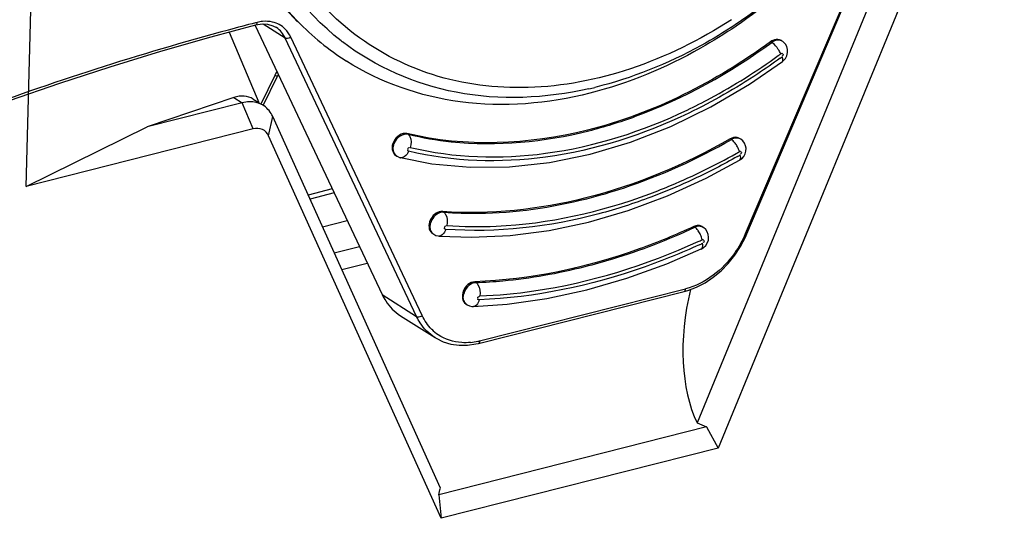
# Model space of a CAD drawing. Header units: millimetres. Extents: x 0 to 420, y 0 to 297.
# Tile 79 of 136: x 355.7 to 358.08, y 104.75 to 105.96. Entities that reach past the tile are written whole.
import ezdxf

# ---------------------------------------------------------------- set-up
doc = ezdxf.new("R2010")
doc.units = ezdxf.units.MM
doc.header["$LTSCALE"] = 23.1
doc.layers.get('0').update_dxf_attribs({"linetype": 'CONTINUOUS'})

msp = doc.modelspace()

# ---------------------------------------------------------------- linework, layer by layer
at = {"color": 7, "linetype": 'Continuous'}
for p, q in [((355.7112, 105.5535), (355.7615, 107.4224)), ((358.0104, 106.6305), (357.3329, 104.982)), ((358.0753, 106.603), (357.3842, 104.9214)), ((357.453, 105.4388), (357.8841, 106.454)), ((357.8661, 106.4207), (357.4494, 105.4391)), ((356.1587, 105.9154), (356.2668, 105.9442)), ((356.2648, 105.9432), (356.5717, 105.2924)), ((356.2699, 105.9503), (356.2655, 105.9491)), ((356.2699, 105.9503), (356.2655, 105.9492)), ((356.3377, 105.9125), (356.2845, 105.9463)), ((356.202, 105.9269), (356.2736, 105.7565)), ((356.3161, 105.9377), (356.3155, 105.9381)), ((356.4948, 105.93), (356.4939, 105.9306)), ((356.4949, 105.9302), (356.494, 105.9308)), ((356.6551, 105.2394), (356.3377, 105.9125)), ((356.6683, 105.2418), (356.3508, 105.9149)), ((357.5133, 105.902), (357.5105, 105.9037)), ((357.5388, 105.9048), (357.536, 105.9066)), ((356.3122, 105.8221), (356.2783, 105.7526)), ((356.2845, 105.7495), (356.319, 105.8204)), ((356.2136, 105.7688), (356.0035, 105.6977)), ((356.2337, 105.7561), (356.0035, 105.6977)), ((356.2136, 105.7688), (356.2337, 105.7561)), ((356.2604, 105.6929), (356.2337, 105.7561)), ((356.2601, 105.765), (356.2736, 105.7565)), ((356.2972, 105.6762), (356.3073, 105.7228)), ((356.7125, 104.8245), (356.3073, 105.7228)), ((355.7112, 105.5535), (356.0035, 105.6977)), ((356.2604, 105.6929), (355.7112, 105.5535)), ((356.6343, 105.6799), (356.6315, 105.6816)), ((356.7143, 104.7514), (356.2972, 105.6762)), ((357.4159, 105.6672), (357.4131, 105.669)), ((357.4382, 105.6681), (357.4354, 105.6699)), ((357.4384, 105.668), (357.4382, 105.6681)), ((356.6008, 105.6347), (356.5996, 105.6378)), ((356.6047, 105.6287), (356.6075, 105.627)), ((356.6135, 105.6241), (356.6158, 105.6234)), ((356.4513, 105.5476), (356.393, 105.5328)), ((356.4558, 105.538), (356.3974, 105.5232)), ((356.7203, 105.4914), (356.7175, 105.4932)), ((356.4276, 105.4562), (356.4873, 105.4714)), ((356.6937, 105.4399), (356.6965, 105.4381)), ((357.3276, 105.4551), (357.3248, 105.4569)), ((357.3477, 105.4548), (357.3449, 105.4566)), ((357.3478, 105.4547), (357.3477, 105.4548)), ((356.6965, 105.4381), (356.7018, 105.4355)), ((356.4559, 105.3934), (356.5168, 105.4088)), ((356.4742, 105.3528), (356.5358, 105.3684)), ((356.7955, 105.3231), (356.7983, 105.3214)), ((356.8043, 105.1743), (357.3019, 105.3)), ((356.8074, 105.1804), (357.305, 105.3062)), ((356.5717, 105.2924), (356.6551, 105.2394)), ((356.7739, 105.2698), (356.7768, 105.2679)), ((356.7768, 105.2679), (356.7828, 105.2651)), ((356.7929, 105.2637), (356.7928, 105.2637)), ((356.616, 105.2413), (356.6995, 105.1883)), ((357.3559, 104.9725), (356.7087, 104.8083)), ((357.3559, 104.9725), (357.3842, 104.9214)), ((357.3842, 104.9214), (356.7143, 104.7514)), ((356.7087, 104.8083), (356.7143, 104.7514))]:
    msp.add_line(p, q, dxfattribs=at)
for points in [[(356.2668, 105.9442), (356.2815, 105.9465), (356.295, 105.9458), (356.3076, 105.9422), (356.3161, 105.9377)], [(355.5619, 105.7219), (355.6708, 105.7616), (355.7926, 105.8037), (355.9146, 105.8433), (356.0366, 105.8806), (356.1587, 105.9154)], [(357.5391, 105.8556), (357.5412, 105.8574), (357.5463, 105.863), (357.5499, 105.8699), (357.5517, 105.8774), (357.5516, 105.8851), (357.5497, 105.8919), (357.5463, 105.8979), (357.5411, 105.9033), (357.5389, 105.9048)], [(357.2696, 105.699), (357.3657, 105.746), (357.4597, 105.8013), (357.5391, 105.8557)], [(356.6158, 105.6235), (356.6922, 105.6088), (356.7846, 105.6003), (356.8796, 105.6013), (356.9763, 105.6117), (357.0741, 105.6316), (357.1721, 105.6608), (357.2696, 105.699)], [(357.4357, 105.617), (357.4409, 105.6207), (357.4456, 105.626), (357.449, 105.6322), (357.451, 105.6391), (357.4513, 105.6459), (357.4502, 105.6523), (357.4474, 105.6586), (357.4435, 105.6638), (357.4385, 105.6679)], [(356.6072, 105.6271), (356.6079, 105.6267), (356.6135, 105.6241)], [(357.1659, 105.4956), (357.261, 105.5311), (357.3552, 105.574), (357.4357, 105.617)], [(356.7095, 105.4338), (356.7876, 105.4312), (356.8808, 105.4355), (356.9753, 105.4476), (357.0705, 105.4677), (357.1659, 105.4956)], [(357.3429, 105.4025), (357.3484, 105.4058), (357.3536, 105.4108), (357.3576, 105.417), (357.3601, 105.424), (357.3608, 105.4309), (357.36, 105.4374), (357.3575, 105.4442), (357.3536, 105.4498), (357.3486, 105.4542), (357.3479, 105.4547)], [(356.7018, 105.4355), (356.7074, 105.434), (356.7095, 105.4338)], [(357.3019, 105.3), (357.3102, 105.3023), (357.3313, 105.3103), (357.352, 105.321), (357.3719, 105.3343), (357.3908, 105.35), (357.4082, 105.3678), (357.424, 105.3875), (357.4378, 105.4087), (357.4496, 105.431), (357.453, 105.4388)], [(356.7928, 105.2637), (356.874, 105.2694), (356.97, 105.283), (357.0665, 105.3037), (357.1633, 105.3317), (357.2598, 105.3666), (357.3429, 105.4026)], [(356.7828, 105.2651), (356.7887, 105.2638), (356.7928, 105.2636)], [(356.6994, 105.1883), (356.7021, 105.1867), (356.7194, 105.1782), (356.738, 105.1725), (356.7575, 105.1698), (356.7776, 105.1699), (356.7981, 105.1729), (356.8043, 105.1743)]]:
    msp.add_lwpolyline(points, dxfattribs=at)
for centre, radius, start, end in [((357.9522, 99.4154), 6.748, 104.47511, 105.05011), ((356.2914, 105.867), 0.086, 95.8484, 104.4966), ((356.8378, 106.4111), 0.6567, 224.2362, 237.5665), ((358.0247, 99.1545), 7.0187, 105.06861, 110.51713), ((356.8609, 106.4051), 0.6325, 232.1182, 232.5246), ((357.5267, 105.892), 0.0173, 57.5502, 72.0144), ((356.6398, 107.097), 1.5153, 305.9399, 306.2152), ((356.6359, 107.0991), 1.5272, 306.001, 306.2152), ((356.5111, 105.7252), 0.2212, 153.557, 154.0211), ((356.5133, 105.724), 0.2238, 151.2496, 153.5537), ((356.4997, 105.7323), 0.2009, 152.8678, 154.0199), ((356.8708, 106.6796), 0.912, 282.7194, 283.6386), ((356.2535, 105.6992), 0.0592, 69.1154, 76.2281), ((356.2543, 105.7013), 0.057, 57.7151, 69.091), ((356.2545, 105.7017), 0.0566, 55.6429, 57.6814), ((357.3811, 105.625), 0.055, 37.3376, 39.5214), ((356.6189, 105.6432), 0.0201, 205.3072, 213.169), ((356.6548, 107.0031), 1.5724, 299.4101, 299.7503), ((356.6514, 107.0046), 1.5835, 299.4817, 299.7503), ((356.6165, 105.6413), 0.017, 230.4032, 237.0876), ((356.6182, 105.6335), 0.0104, 257.2376, 261.3334), ((356.7095, 105.455), 0.0217, 197.6099, 205.1904), ((357.2976, 105.4197), 0.0468, 35.4826, 36.918), ((356.6573, 106.9044), 1.6315, 294.5501, 294.9263), ((356.6482, 106.9185), 1.6564, 294.6276, 294.9263), ((356.7896, 105.2848), 0.0216, 198.5128, 205.2091), ((356.7696, 105.2861), 0.1101, 224.9588, 235.4061), ((356.7712, 105.3226), 0.1467, 275.5827, 282.6611), ((356.7698, 105.3292), 0.1534, 282.6218, 284.1828)]:
    msp.add_arc(centre, radius, start, end, dxfattribs=at)
for centre, major_axis, ratio, start_param, end_param in [((356.2111, 105.6777), (0.0449, 0.0896), 0.680192, -0.06771, 0.602693), ((357.5595, 105.2762), (0.1207, 0.3953), 0.585153, -4.607078, -3.713007), ((357.6972, 105.3112), (0.5709, 0.1022), 0.644326, -2.372449, -2.321542), ((356.5326, 105.0157), (-0.0437, 0.3749), 0.499669, -2.213874, -2.162967)]:
    msp.add_ellipse(centre, major_axis=major_axis, ratio=ratio, start_param=start_param, end_param=end_param, dxfattribs=at)
for points, knots in [([(356.3673, 105.953), (356.2917, 106.0306), (356.1723, 106.235), (356.1437, 106.4667), (356.147, 106.5863)], [0, 0, 0, 0, 0.475298, 1, 1, 1, 1]), ([(356.4726, 105.9059), (356.3791, 105.9786), (356.2256, 106.1927), (356.1893, 106.4486), (356.1929, 106.5804)], [0, 0, 0, 0, 0.473047, 1, 1, 1, 1]), ([(356.4939, 105.9306), (356.4049, 106.0017), (356.2594, 106.2086), (356.2249, 106.4545), (356.2283, 106.5812)], [0, 0, 0, 0, 0.473222, 1, 1, 1, 1]), ([(357.8847, 106.4537), (357.8567, 106.4021), (357.7355, 106.2064), (357.5689, 106.0377), (357.427, 105.9414)], [0, 0, 0, 0, 0.254957, 1, 1, 1, 1]), ([(356.1605, 106.3664), (356.1752, 106.2872), (356.223, 106.1362), (356.3141, 106.0057), (356.3672, 105.9519)], [0, 0, 0, 0, 0.515989, 1, 1, 1, 1]), ([(357.7166, 106.2068), (357.6951, 106.1813), (357.6076, 106.0839), (357.5065, 105.9985), (357.4251, 105.9447)], [0, 0, 0, 0, 0.255, 1, 1, 1, 1]), ([(357.4157, 105.9569), (357.3397, 105.9078), (357.182, 105.8292), (356.9312, 105.7802), (356.692, 105.8097), (356.5534, 105.8833), (356.4948, 105.93)], [0, 0, 0, 0, 0.276594, 0.532639, 0.770771, 1, 1, 1, 1]), ([(357.427, 105.9414), (357.3991, 105.9225), (357.2888, 105.8538), (357.1671, 105.8028), (357.0738, 105.7792)], [0, 0, 0, 0, 0.259508, 1, 1, 1, 1]), ([(357.4251, 105.9447), (357.3983, 105.9269), (357.2921, 105.8626), (357.1752, 105.815), (357.0859, 105.7933)], [0, 0, 0, 0, 0.259476, 1, 1, 1, 1]), ([(356.3508, 105.9149), (356.348, 105.9127), (356.3431, 105.9108), (356.3385, 105.912), (356.3377, 105.9125)], [0, 0, 0, 0, 0.792528, 1, 1, 1, 1]), ([(357.0716, 105.79), (356.9671, 105.7664), (356.7535, 105.7557), (356.5555, 105.8423), (356.4761, 105.9031)], [0, 0, 0, 0, 0.517016, 1, 1, 1, 1]), ([(357.5105, 105.9037), (357.3784, 105.807), (357.0963, 105.6618), (356.7731, 105.6477), (356.6315, 105.6816)], [0, 0, 0, 0, 0.529292, 1, 1, 1, 1]), ([(357.071, 105.6883), (357.1093, 105.6979), (357.2664, 105.7469), (357.4126, 105.8282), (357.5133, 105.902)], [0, 0, 0, 0, 0.240269, 1, 1, 1, 1]), ([(357.532, 105.9085), (357.5269, 105.9102), (357.5186, 105.9088), (357.5122, 105.905), (357.5105, 105.9037)], [0, 0, 0, 0, 0.723046, 1, 1, 1, 1]), ([(357.5388, 105.9049), (357.5334, 105.9083), (357.5228, 105.9079), (357.5153, 105.9035), (357.5133, 105.902)], [0, 0, 0, 0, 0.716386, 1, 1, 1, 1]), ([(357.5292, 105.885), (357.528, 105.8868), (357.5234, 105.8931), (357.518, 105.899), (357.5133, 105.902)], [0, 0, 0, 0, 0.278454, 1, 1, 1, 1]), ([(357.309, 105.7385), (357.3279, 105.7476), (357.4043, 105.7864), (357.4769, 105.8323), (357.5292, 105.8702)], [0, 0, 0, 0, 0.245517, 1, 1, 1, 1]), ([(357.5351, 105.8745), (357.5359, 105.8751), (357.5379, 105.8767), (357.5393, 105.8743), (357.5392, 105.8735)], [0, 0, 0, 0, 0.56285, 1, 1, 1, 1]), ([(357.0738, 105.7792), (356.9724, 105.7536), (356.7656, 105.7355), (356.5678, 105.8047), (356.4856, 105.8568)], [0, 0, 0, 0, 0.517937, 1, 1, 1, 1]), ([(357.5336, 105.8636), (357.5159, 105.8508), (357.4453, 105.8017), (357.3704, 105.7588), (357.3126, 105.7311)], [0, 0, 0, 0, 0.254545, 1, 1, 1, 1]), ([(357.5391, 105.8557), (357.5396, 105.856), (357.5415, 105.8598), (357.5395, 105.8639), (357.5382, 105.867)], [0, 0, 0, 0, 0.154969, 1, 1, 1, 1]), ([(356.319, 105.8204), (356.3187, 105.8198), (356.3155, 105.8211), (356.3138, 105.8215), (356.3122, 105.8221)], [0, 0, 0, 0, 0.277805, 1, 1, 1, 1]), ([(357.3126, 105.7311), (357.2039, 105.6789), (356.9803, 105.6062), (356.7431, 105.6131), (356.6356, 105.6389)], [0, 0, 0, 0, 0.521831, 1, 1, 1, 1]), ([(356.6392, 105.6481), (356.7455, 105.6226), (356.9801, 105.6156), (357.2014, 105.6871), (357.309, 105.7385)], [0, 0, 0, 0, 0.478244, 1, 1, 1, 1]), ([(356.2972, 105.6762), (356.2943, 105.6827), (356.2834, 105.6944), (356.2675, 105.6947), (356.2604, 105.6929)], [0, 0, 0, 0, 0.489871, 1, 1, 1, 1]), ([(356.6315, 105.6816), (356.6195, 105.6845), (356.5988, 105.6688), (356.5936, 105.6441), (356.6001, 105.6316), (356.6048, 105.6287)], [0, 0, 0, 0, 0.50056, 0.774003, 1, 1, 1, 1]), ([(356.6343, 105.6799), (356.628, 105.6814), (356.6127, 105.6768), (356.6038, 105.6648), (356.601, 105.6577)], [0, 0, 0, 0, 0.460499, 1, 1, 1, 1]), ([(356.6343, 105.6799), (356.6686, 105.6716), (356.8133, 105.647), (356.9633, 105.6611), (357.071, 105.6883)], [0, 0, 0, 0, 0.241077, 1, 1, 1, 1]), ([(356.6343, 105.6799), (356.6362, 105.6786), (356.6436, 105.6696), (356.6424, 105.6563), (356.6392, 105.6481)], [0, 0, 0, 0, 0.206312, 1, 1, 1, 1]), ([(356.5996, 105.6378), (356.599, 105.6396), (356.5979, 105.6463), (356.5993, 105.6532), (356.601, 105.6577)], [0, 0, 0, 0, 0.281654, 1, 1, 1, 1]), ([(357.4131, 105.669), (357.3039, 105.6065), (357.0783, 105.5111), (356.8332, 105.4849), (356.7175, 105.4932)], [0, 0, 0, 0, 0.520386, 1, 1, 1, 1]), ([(357.0666, 105.5242), (357.0963, 105.5317), (357.2173, 105.5671), (357.333, 105.6198), (357.4159, 105.6672)], [0, 0, 0, 0, 0.242921, 1, 1, 1, 1]), ([(357.4382, 105.6681), (357.4335, 105.6711), (357.4247, 105.6714), (357.4177, 105.6682), (357.4159, 105.6672)], [0, 0, 0, 0, 0.721359, 1, 1, 1, 1]), ([(356.6356, 105.6389), (356.6346, 105.6365), (356.631, 105.6291), (356.6225, 105.6224), (356.6166, 105.6233)], [0, 0, 0, 0, 0.306152, 1, 1, 1, 1]), ([(356.6356, 105.6389), (356.6348, 105.6391), (356.6326, 105.6401), (356.6336, 105.6426), (356.6343, 105.6432)], [0, 0, 0, 0, 0.469296, 1, 1, 1, 1]), ([(356.6337, 105.6444), (356.6341, 105.6455), (356.6347, 105.6476), (356.6376, 105.6477), (356.638, 105.647)], [0, 0, 0, 0, 0.593745, 1, 1, 1, 1]), ([(357.2184, 105.5359), (357.2361, 105.5425), (357.3074, 105.5709), (357.3765, 105.6049), (357.427, 105.6334)], [0, 0, 0, 0, 0.245915, 1, 1, 1, 1]), ([(357.4351, 105.638), (357.436, 105.6385), (357.4382, 105.6398), (357.4391, 105.6372), (357.4388, 105.6364)], [0, 0, 0, 0, 0.545005, 1, 1, 1, 1]), ([(357.4357, 105.617), (357.4364, 105.6174), (357.4393, 105.6211), (357.4381, 105.6262), (357.4372, 105.6298)], [0, 0, 0, 0, 0.172435, 1, 1, 1, 1]), ([(357.4307, 105.6262), (357.4137, 105.6165), (357.3458, 105.5798), (357.2752, 105.5482), (357.2213, 105.5279)], [0, 0, 0, 0, 0.254194, 1, 1, 1, 1]), ([(356.7278, 105.4593), (356.7676, 105.4564), (356.9341, 105.4545), (357.1001, 105.4917), (357.2184, 105.5359)], [0, 0, 0, 0, 0.240379, 1, 1, 1, 1]), ([(356.7203, 105.4914), (356.7485, 105.4894), (356.8648, 105.4861), (356.9813, 105.5026), (357.0666, 105.5242)], [0, 0, 0, 0, 0.243084, 1, 1, 1, 1]), ([(357.2213, 105.5279), (357.1802, 105.5125), (357.0202, 105.4607), (356.849, 105.441), (356.7252, 105.4499)], [0, 0, 0, 0, 0.261539, 1, 1, 1, 1]), ([(356.7175, 105.4932), (356.7067, 105.494), (356.6855, 105.4791), (356.6827, 105.4527), (356.6891, 105.4442)], [0, 0, 0, 0, 0.506398, 1, 1, 1, 1]), ([(356.7203, 105.4914), (356.7171, 105.4917), (356.7026, 105.4891), (356.6918, 105.4757), (356.6889, 105.4651)], [0, 0, 0, 0, 0.228318, 1, 1, 1, 1]), ([(356.7203, 105.4914), (356.7223, 105.4902), (356.7299, 105.4811), (356.7302, 105.468), (356.7278, 105.4593)], [0, 0, 0, 0, 0.206973, 1, 1, 1, 1]), ([(356.6888, 105.4484), (356.6883, 105.4499), (356.6872, 105.4554), (356.6878, 105.4612), (356.6889, 105.4651)], [0, 0, 0, 0, 0.278193, 1, 1, 1, 1]), ([(356.7252, 105.4499), (356.7245, 105.4476), (356.722, 105.4405), (356.7149, 105.4335), (356.7095, 105.4338)], [0, 0, 0, 0, 0.311746, 1, 1, 1, 1]), ([(356.7252, 105.4499), (356.7243, 105.45), (356.722, 105.4506), (356.7227, 105.4532), (356.7233, 105.4539)], [0, 0, 0, 0, 0.475703, 1, 1, 1, 1]), ([(357.3248, 105.4569), (357.2816, 105.4368), (357.1128, 105.3672), (356.9304, 105.3283), (356.7955, 105.3231)], [0, 0, 0, 0, 0.260992, 1, 1, 1, 1]), ([(357.0622, 105.3602), (357.0846, 105.3658), (357.1752, 105.3911), (357.2632, 105.4252), (357.3276, 105.4551)], [0, 0, 0, 0, 0.245074, 1, 1, 1, 1]), ([(357.3477, 105.4548), (357.3435, 105.4575), (357.3357, 105.4582), (357.3293, 105.4559), (357.3276, 105.4551)], [0, 0, 0, 0, 0.725184, 1, 1, 1, 1]), ([(357.3449, 105.4566), (357.3443, 105.457), (357.343, 105.4577), (357.3417, 105.4582), (357.341, 105.4584)], [0, 0, 0, 0, 0.498117, 1, 1, 1, 1]), ([(356.8076, 105.2891), (356.8513, 105.2908), (357.0327, 105.3078), (357.2095, 105.363), (357.3352, 105.4204)], [0, 0, 0, 0, 0.24051, 1, 1, 1, 1]), ([(357.4494, 105.4391), (357.4425, 105.4229), (357.4103, 105.3648), (357.3526, 105.3182), (357.305, 105.3062)], [0, 0, 0, 0, 0.26409, 1, 1, 1, 1]), ([(357.3429, 105.4026), (357.3437, 105.4029), (357.3475, 105.4066), (357.3469, 105.4124), (357.3463, 105.4164)], [0, 0, 0, 0, 0.181816, 1, 1, 1, 1]), ([(357.3449, 105.4249), (357.3458, 105.4253), (357.3481, 105.4263), (357.3488, 105.4237), (357.3484, 105.4229)], [0, 0, 0, 0, 0.531633, 1, 1, 1, 1]), ([(357.4494, 105.4391), (357.4502, 105.4389), (357.4512, 105.4387), (357.4529, 105.4384), (357.453, 105.4388)], [0, 0, 0, 0, 0.703545, 1, 1, 1, 1]), ([(357.3384, 105.4127), (357.2949, 105.3928), (357.1248, 105.3235), (356.9414, 105.285), (356.8058, 105.2798)], [0, 0, 0, 0, 0.260861, 1, 1, 1, 1]), ([(356.7983, 105.3214), (356.8201, 105.3222), (356.9089, 105.3281), (356.9971, 105.3437), (357.0622, 105.3602)], [0, 0, 0, 0, 0.245054, 1, 1, 1, 1]), ([(356.7955, 105.3231), (356.7837, 105.3227), (356.7622, 105.3054), (356.765, 105.2755), (356.7739, 105.2698)], [0, 0, 0, 0, 0.529511, 1, 1, 1, 1]), ([(356.7983, 105.3214), (356.795, 105.3212), (356.7807, 105.3172), (356.7706, 105.3032), (356.7685, 105.2924)], [0, 0, 0, 0, 0.231972, 1, 1, 1, 1]), ([(356.7983, 105.3214), (356.8003, 105.3201), (356.8081, 105.3111), (356.8094, 105.2981), (356.8076, 105.2891)], [0, 0, 0, 0, 0.2078, 1, 1, 1, 1]), ([(356.5717, 105.2924), (356.5742, 105.2871), (356.5852, 105.2672), (356.6018, 105.2503), (356.616, 105.2413)], [0, 0, 0, 0, 0.258672, 1, 1, 1, 1]), ([(356.8058, 105.2798), (356.8054, 105.2776), (356.8036, 105.2709), (356.7977, 105.2639), (356.7929, 105.2637)], [0, 0, 0, 0, 0.314545, 1, 1, 1, 1]), ([(356.8058, 105.2798), (356.8049, 105.2798), (356.8025, 105.2801), (356.803, 105.2827), (356.8036, 105.2834)], [0, 0, 0, 0, 0.483349, 1, 1, 1, 1]), ([(356.6551, 105.2394), (356.6559, 105.2389), (356.6605, 105.2376), (356.6654, 105.2395), (356.6683, 105.2418)], [0, 0, 0, 0, 0.207472, 1, 1, 1, 1]), ([(356.6994, 105.1883), (356.6852, 105.1973), (356.6686, 105.2142), (356.6576, 105.2341), (356.6551, 105.2394)], [0, 0, 0, 0, 0.741333, 1, 1, 1, 1]), ([(356.7855, 105.1766), (356.7784, 105.1759), (356.7512, 105.1753), (356.7236, 105.184), (356.7071, 105.1954)], [0, 0, 0, 0, 0.262464, 1, 1, 1, 1])]:
    msp.add_open_spline(points, degree=3, knots=knots, dxfattribs=at)
for points in [[(356.2668, 105.9442), (356.269, 105.9447), (356.2698, 105.948), (356.2699, 105.9503)], [(356.3069, 105.9512), (356.299, 105.953), (356.2907, 105.9534), (356.2826, 105.9526)], [(356.3372, 105.9344), (356.329, 105.9426), (356.3181, 105.9486), (356.3069, 105.9512)], [(356.3377, 105.9125), (356.333, 105.9226), (356.3254, 105.9317), (356.3161, 105.9377)], [(356.3508, 105.9149), (356.3475, 105.9221), (356.3428, 105.9288), (356.3372, 105.9344)], [(357.5351, 105.8745), (357.5335, 105.8782), (357.5315, 105.8817), (357.5292, 105.885)], [(357.5405, 105.8735), (357.5411, 105.8718), (357.5404, 105.8685), (357.5386, 105.8685)], [(356.2676, 105.7567), (356.2566, 105.7594), (356.2446, 105.7589), (356.2337, 105.7561)], [(356.3073, 105.7228), (356.3028, 105.7329), (356.2955, 105.7421), (356.2864, 105.7483)], [(357.4294, 105.6722), (357.424, 105.6732), (357.4179, 105.6717), (357.4131, 105.669)], [(357.4236, 105.66), (357.4213, 105.6627), (357.4188, 105.6653), (357.4159, 105.6672)], [(357.4305, 105.6494), (357.4289, 105.6525), (357.427, 105.6556), (357.4249, 105.6584)], [(357.4354, 105.6699), (357.4336, 105.671), (357.4315, 105.6718), (357.4294, 105.6722)], [(356.6057, 105.6282), (356.6043, 105.6294), (356.6031, 105.6308), (356.6021, 105.6323)], [(357.4351, 105.638), (357.434, 105.6419), (357.4324, 105.6458), (357.4305, 105.6494)], [(357.4401, 105.6362), (357.4406, 105.6344), (357.4395, 105.6312), (357.4377, 105.6314)], [(356.6891, 105.4442), (356.6903, 105.4425), (356.692, 105.441), (356.6938, 105.4399)], [(356.6899, 105.4458), (356.6913, 105.4427), (356.6937, 105.4399), (356.6965, 105.4381)], [(356.7225, 105.4549), (356.723, 105.4566), (356.7256, 105.4595), (356.7267, 105.4581)], [(357.3358, 105.4593), (357.3321, 105.4594), (357.3282, 105.4584), (357.3248, 105.4569)], [(357.335, 105.4478), (357.333, 105.4506), (357.3305, 105.4532), (357.3276, 105.4551)], [(357.3413, 105.4368), (357.3398, 105.4403), (357.338, 105.4437), (357.3357, 105.4468)], [(357.341, 105.4584), (357.3393, 105.4589), (357.3376, 105.4592), (357.3358, 105.4593)], [(357.3449, 105.4249), (357.3443, 105.429), (357.343, 105.433), (357.3413, 105.4368)], [(357.3497, 105.4225), (357.3499, 105.4207), (357.3486, 105.4175), (357.3469, 105.4179)], [(357.3019, 105.3), (357.3042, 105.3006), (357.305, 105.3039), (357.305, 105.3062)], [(356.7691, 105.278), (356.7676, 105.2825), (356.7675, 105.2877), (356.7685, 105.2924)], [(356.7767, 105.268), (356.7738, 105.2698), (356.7715, 105.2726), (356.7701, 105.2756)], [(356.8027, 105.2843), (356.803, 105.2861), (356.8053, 105.2891), (356.8066, 105.2879)], [(356.6917, 105.2082), (356.682, 105.2179), (356.6741, 105.2294), (356.6683, 105.2418)], [(356.8074, 105.1804), (356.8073, 105.1782), (356.8065, 105.1749), (356.8043, 105.1743)]]:
    msp.add_open_spline(points, degree=3, dxfattribs=at)

doc.saveas('drawing.dxf')
